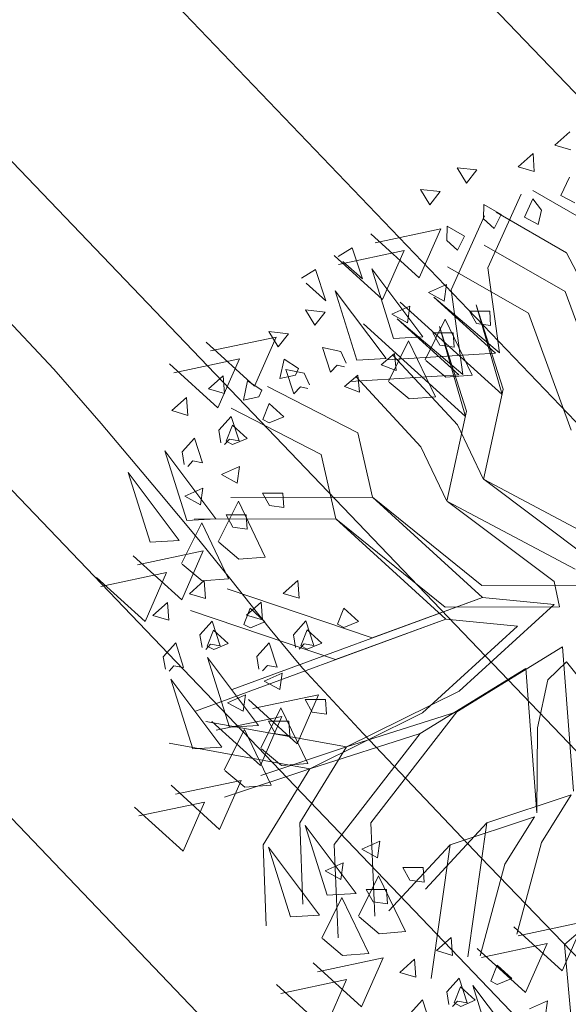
# Model space of a CAD drawing. Header units: metres. Extents: x 1111994 to 1112800, y 1268200 to 1269007.
# Tile 15 of 86: x 1112466.16 to 1112467.85, y 1268433.97 to 1268437.01. Entities that reach past the tile are written whole.
import ezdxf

# ---------------------------------------------------------------- set-up
doc = ezdxf.new("R2010")
doc.units = ezdxf.units.M
doc.header["$LTSCALE"] = 12.7
doc.header["$MEASUREMENT"] = 0
doc.layers.add('Base', color=251, linetype='Continuous')
doc.layers.add('P-ARBO-CONS', color=7, linetype='Continuous')

# ---------------------------------------------------------------- blocks, each defined once
blk = doc.blocks.new('ARBOLL[19]_1', base_point=(473.9186405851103, 235.1387332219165))
at = {"layer": 'P-ARBO-CONS', "color": 252, "linetype": 'Continuous', "lineweight": 0}
for p, q in [((473.7061552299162, 236.5549164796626), (473.7517620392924, 236.5953113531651)), ((473.7517620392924, 236.5953113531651), (473.7557006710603, 236.540275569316)), ((473.7557006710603, 236.540275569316), (473.7061552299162, 236.5549164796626)), ((473.405707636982, 236.4846223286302), (473.4344398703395, 236.4375170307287)), ((473.4662914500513, 236.4781936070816), (473.405707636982, 236.4846223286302)), ((473.4344398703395, 236.4375170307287), (473.4662914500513, 236.4781936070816)), ((473.7250327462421, 236.3994971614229), (473.7510024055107, 236.4562387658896)), ((473.7510024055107, 236.4562387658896), (473.777352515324, 236.4208454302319)), ((473.6383809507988, 236.4149779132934), (473.8545453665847, 236.289545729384)), ((473.777352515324, 236.4208454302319), (473.7678153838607, 236.3769665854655)), ((473.6026974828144, 236.4035641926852), (473.4994534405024, 236.1759659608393)), ((473.7678153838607, 236.3769665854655), (473.7250327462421, 236.3994971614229)), ((473.4870363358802, 236.3718065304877), (473.4861179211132, 236.327691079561)), ((473.5411149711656, 236.3406691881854), (473.4870363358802, 236.3718065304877)), ((473.4861179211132, 236.327691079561), (473.5193495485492, 236.2974922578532)), ((473.5193495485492, 236.2974922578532), (473.5411149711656, 236.3406691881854)), ((473.1524077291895, 236.2537738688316), (473.3545406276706, 236.2964457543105)), ((473.3545406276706, 236.2964457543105), (473.2885724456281, 236.1453545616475)), ((473.8545453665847, 236.289545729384), (473.9769449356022, 236.0557090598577)), ((473.2885724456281, 236.1453545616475), (473.139097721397, 236.281187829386)), ((473.0817322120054, 236.2378642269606), (473.0388389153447, 236.2113282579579)), ((473.1138103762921, 236.1420066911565), (473.0817322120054, 236.2378642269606)), ((473.7378584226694, 236.1039749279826), (473.4884118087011, 236.2465578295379)), ((473.0530126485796, 236.1962757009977), (473.1138103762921, 236.1420066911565)), ((473.1420019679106, 236.1728992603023), (473.2995026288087, 235.9634134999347)), ((473.2096494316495, 235.9583153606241), (473.1420019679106, 236.1728992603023)), ((473.4994534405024, 236.1759659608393), (473.5354807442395, 235.9145022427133)), ((473.3166098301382, 236.1002345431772), (473.3722913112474, 236.124959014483)), ((473.3722913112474, 236.124959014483), (473.3650453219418, 236.0738062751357)), ((473.3650453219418, 236.0738062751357), (473.3166098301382, 236.1002345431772)), ((473.5354807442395, 235.9145022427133), (473.3336925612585, 236.085883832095)), ((473.3336925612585, 236.085883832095), (473.5236206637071, 235.9132890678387)), ((473.8697153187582, 235.7431656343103), (473.7378584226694, 236.1039749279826)), ((472.9671267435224, 235.9995223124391), (472.9383945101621, 236.0466276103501)), ((472.9383945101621, 236.0466276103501), (472.9989783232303, 236.0401988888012)), ((473.2295110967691, 236.0710912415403), (473.5436831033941, 235.7855913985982)), ((473.5436831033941, 235.7855913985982), (473.4638454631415, 236.0626563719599)), ((473.4638454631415, 236.0626563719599), (473.5471914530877, 235.8020863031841)), ((472.9989783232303, 236.0401988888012), (472.9671267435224, 235.9995223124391)), ((473.306342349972, 235.8932705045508), (473.3685973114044, 236.0181483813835)), ((473.3685973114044, 236.0181483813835), (473.451171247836, 235.8460156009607)), ((473.4434504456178, 236.0431975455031), (473.5058525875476, 236.0432711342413)), ((473.4647127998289, 236.0045332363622), (473.4434504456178, 236.0431975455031)), ((473.5058525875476, 236.0432711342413), (473.5084016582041, 235.9983445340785)), ((473.5084016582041, 235.9983445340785), (473.4647127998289, 236.0045332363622)), ((472.6452944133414, 235.9201214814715), (472.8474273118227, 235.9627933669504)), ((472.8474273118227, 235.9627933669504), (472.7814591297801, 235.8117021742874)), ((473.2995026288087, 235.9634134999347), (473.2096494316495, 235.9583153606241)), ((472.7814591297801, 235.8117021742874), (472.631984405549, 235.9475354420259)), ((473.046762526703, 235.9182431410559), (472.9907601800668, 235.930415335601)), ((472.9907601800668, 235.930415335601), (473.0150062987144, 235.854613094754)), ((472.8726929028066, 235.8952423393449), (472.8596746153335, 235.8353472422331)), ((472.9171028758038, 235.8660716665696), (472.8726929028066, 235.8952423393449)), ((473.0636739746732, 235.8825834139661), (473.046762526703, 235.9182431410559)), ((473.2118025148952, 235.9128866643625), (473.1712883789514, 235.8772487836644)), ((473.5236206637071, 235.9132890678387), (473.1894501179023, 235.8932245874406)), ((473.4063072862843, 235.6921648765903), (473.2079730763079, 235.9066893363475)), ((473.2173447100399, 235.8599224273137), (473.2118025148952, 235.9128866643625)), ((472.9069750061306, 235.8459806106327), (472.9171028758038, 235.8660716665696)), ((473.0150062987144, 235.854613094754), (473.0361754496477, 235.876094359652)), ((473.0361754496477, 235.876094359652), (473.0580104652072, 235.8713484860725)), ((473.1712883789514, 235.8772487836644), (473.2173447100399, 235.8599224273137)), ((473.3700558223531, 235.8396797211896), (473.3086816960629, 235.8913028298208)), ((472.6847158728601, 235.8436774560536), (472.6391090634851, 235.8032825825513)), ((472.6886545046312, 235.788641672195), (472.6847158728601, 235.8436774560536)), ((472.8596746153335, 235.8353472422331), (472.9069750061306, 235.8459806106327)), ((473.451171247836, 235.8460156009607), (473.3700558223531, 235.8396797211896)), ((472.6391090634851, 235.8032825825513), (472.6886545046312, 235.788641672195)), ((472.8216604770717, 235.810919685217), (473.0990121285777, 235.6679970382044)), ((473.5471914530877, 235.8020863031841), (473.4868209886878, 235.5243312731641)), ((472.806839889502, 235.7089944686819), (472.8260770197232, 235.7585233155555)), ((472.8260770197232, 235.7585233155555), (472.8714385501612, 235.7173015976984)), ((472.6709714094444, 235.6762340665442), (472.709514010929, 235.71864742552)), ((472.709514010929, 235.71864742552), (472.7337601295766, 235.6428451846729)), ((472.8714385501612, 235.7173015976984), (472.8267474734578, 235.6985105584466)), ((472.8267474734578, 235.6985105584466), (472.806839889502, 235.7089944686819)), ((473.4868209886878, 235.5243312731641), (473.4063072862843, 235.6921648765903)), ((472.6778941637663, 235.6373793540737), (472.6709714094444, 235.6762340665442)), ((473.0990121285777, 235.6679970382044), (473.1440385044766, 235.4692936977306)), ((472.7040540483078, 235.6480534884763), (472.6890264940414, 235.6315167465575)), ((472.7337601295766, 235.6428451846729), (472.7040540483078, 235.6480534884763)), ((472.5048508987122, 235.6120881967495), (472.6623515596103, 235.4026024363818)), ((472.5724983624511, 235.3975042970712), (472.5048508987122, 235.6120881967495)), ((472.6794587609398, 235.5394234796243), (472.7351402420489, 235.5641479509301)), ((472.7351402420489, 235.5641479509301), (472.7278942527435, 235.5129952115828)), ((472.7278942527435, 235.5129952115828), (472.6794587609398, 235.5394234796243)), ((473.8170980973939, 235.2768986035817), (473.4879839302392, 235.5237154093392)), ((473.4879839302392, 235.5237154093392), (473.8817553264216, 235.3151842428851)), ((473.1440385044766, 235.4692936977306), (472.7086519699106, 235.4690127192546)), ((472.8062993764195, 235.4823864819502), (472.8687015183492, 235.4824600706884)), ((472.8275617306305, 235.4437221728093), (472.8062993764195, 235.4823864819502)), ((472.8687015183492, 235.4824600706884), (472.8712505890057, 235.4375334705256)), ((473.4835672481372, 235.1609499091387), (473.1440385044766, 235.4692936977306)), ((473.1440385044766, 235.4692936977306), (473.4812184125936, 235.1972604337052)), ((472.6691912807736, 235.332459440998), (472.731446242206, 235.4573373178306)), ((472.731446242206, 235.4573373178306), (472.8140201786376, 235.2852045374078)), ((472.8712505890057, 235.4375334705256), (472.8275617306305, 235.4437221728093)), ((472.6623515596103, 235.4026024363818), (472.5724983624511, 235.3975042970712)), ((472.7329047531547, 235.2788686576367), (472.6715306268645, 235.3304917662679)), ((472.5570477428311, 235.1530297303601), (472.4075730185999, 235.2888629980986)), ((472.4208830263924, 235.2614490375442), (472.6230159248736, 235.3041209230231)), ((472.6230159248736, 235.3041209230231), (472.5570477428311, 235.1530297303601)), ((472.8140201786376, 235.2852045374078), (472.7329047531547, 235.2788686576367)), ((473.8328898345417, 235.1985606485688), (473.8170980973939, 235.2768986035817)), ((472.6265035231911, 235.2123228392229), (472.5808967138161, 235.1719279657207)), ((472.6304421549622, 235.1572870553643), (472.6265035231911, 235.2123228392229)), ((472.9146688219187, 235.2131102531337), (472.8690620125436, 235.1727153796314)), ((472.9186074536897, 235.1580744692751), (472.9146688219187, 235.2131102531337)), ((473.4812184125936, 235.1972604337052), (473.8328898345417, 235.1985606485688)), ((472.5808967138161, 235.1719279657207), (472.6304421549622, 235.1572870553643)), ((473.1439551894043, 235.0359955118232), (472.6968490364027, 235.1872737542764)), ((472.8690620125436, 235.1727153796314), (472.9186074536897, 235.1580744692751)), ((472.7126113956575, 234.8772900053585), (473.4835672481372, 235.1609499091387)), ((473.4835672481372, 235.1609499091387), (473.1439551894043, 235.0359955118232)), ((473.4111817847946, 234.8715846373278), (473.7039945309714, 235.1387069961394)), ((473.7039945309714, 235.1387069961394), (473.4835672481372, 235.1609499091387)), ((472.7486275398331, 235.0776398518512), (472.7678646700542, 235.1271686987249)), ((472.7678646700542, 235.1271686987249), (472.8132262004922, 235.0859469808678)), ((473.0367928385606, 235.078427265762), (473.0560299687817, 235.1279561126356)), ((473.0560299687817, 235.1279561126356), (473.1013914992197, 235.0867343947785)), ((472.6127590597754, 235.0448794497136), (472.65130166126, 235.0872928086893)), ((472.65130166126, 235.0872928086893), (472.6755477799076, 235.0114905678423)), ((472.7685351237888, 235.0671559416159), (472.7486275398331, 235.0776398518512)), ((472.8132262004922, 235.0859469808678), (472.7685351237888, 235.0671559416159)), ((472.9009243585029, 235.0456668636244), (472.9394669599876, 235.0880802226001)), ((472.9394669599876, 235.0880802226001), (472.9637130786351, 235.012277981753)), ((473.0567004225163, 235.0679433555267), (473.0367928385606, 235.078427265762)), ((473.1013914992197, 235.0867343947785), (473.0567004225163, 235.0679433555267)), ((472.6196818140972, 235.0060247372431), (472.6127590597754, 235.0448794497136)), ((472.9078471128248, 235.0068121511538), (472.9009243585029, 235.0456668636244)), ((472.6458416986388, 235.0166988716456), (472.6308141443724, 235.0001621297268)), ((472.6755477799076, 235.0114905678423), (472.6458416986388, 235.0166988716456)), ((472.9340069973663, 235.0174862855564), (472.9189794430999, 235.0009495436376)), ((472.9637130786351, 235.012277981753), (472.9340069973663, 235.0174862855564)), ((473.8547396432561, 235.029150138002), (473.7968947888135, 234.9740122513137)), ((474.0620321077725, 234.7673824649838), (473.8547396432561, 235.029150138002)), ((473.730025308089, 235.0082879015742), (473.4041518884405, 234.8083361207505)), ((473.7636340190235, 234.5639776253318), (473.730025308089, 235.0082879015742)), ((472.6361407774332, 234.9756716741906), (472.7936414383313, 234.7661859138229)), ((472.7037882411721, 234.7610877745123), (472.6361407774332, 234.9756716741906)), ((473.7968947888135, 234.9740122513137), (473.7657889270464, 234.825203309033)), ((472.8107486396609, 234.9030069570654), (472.86643012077, 234.9277314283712)), ((472.86643012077, 234.9277314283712), (472.8591841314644, 234.876578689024)), ((472.8591841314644, 234.876578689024), (472.8107486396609, 234.9030069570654)), ((473.0647381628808, 234.6997711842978), (473.4111817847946, 234.8715846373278)), ((472.9125010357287, 234.7099021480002), (472.7630263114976, 234.8457354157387)), ((472.7763363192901, 234.8183214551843), (472.9784692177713, 234.8609933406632)), ((472.9784692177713, 234.8609933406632), (472.9125010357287, 234.7099021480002)), ((472.9375892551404, 234.8459699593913), (472.9999913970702, 234.8460435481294)), ((472.9588516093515, 234.8073056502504), (472.9375892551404, 234.8459699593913)), ((472.9999913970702, 234.8460435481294), (473.0025404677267, 234.8011169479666)), ((472.8004811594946, 234.696042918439), (472.862736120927, 234.8209207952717)), ((472.862736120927, 234.8209207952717), (472.9453100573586, 234.6487880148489)), ((473.0025404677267, 234.8011169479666), (472.9588516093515, 234.8073056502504)), ((473.4041518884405, 234.8083361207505), (473.0647381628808, 234.6997711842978)), ((473.4041518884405, 234.8083361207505), (473.1395219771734, 234.4658832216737)), ((473.7657889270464, 234.825203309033), (473.7636340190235, 234.5639776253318)), ((473.0647381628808, 234.6997711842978), (472.631195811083, 234.7785566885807)), ((472.7936414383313, 234.7661859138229), (472.7037882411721, 234.7610877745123)), ((472.8011192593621, 234.6118539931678), (473.0647381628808, 234.6997711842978)), ((472.8641946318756, 234.6424521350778), (472.8028205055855, 234.694075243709)), ((473.0647381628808, 234.6997711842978), (472.9203136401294, 234.4656207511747)), ((472.9453100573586, 234.6487880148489), (472.8641946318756, 234.6424521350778)), ((472.5377094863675, 234.5542794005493), (472.7398423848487, 234.5969512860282)), ((472.7398423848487, 234.5969512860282), (472.6738742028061, 234.4458600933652)), ((472.6738742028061, 234.4458600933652), (472.524399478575, 234.5816933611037)), ((473.7561382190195, 234.551936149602), (473.4965801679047, 234.4656001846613)), ((473.6647007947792, 234.4050483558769), (473.7561382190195, 234.551936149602)), ((472.9203136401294, 234.4656207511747), (472.9294947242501, 234.2158688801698)), ((472.9368305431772, 234.4576180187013), (473.0943312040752, 234.2481322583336)), ((473.004478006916, 234.243034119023), (472.9368305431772, 234.4576180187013)), ((473.1395219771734, 234.4658832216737), (473.1519452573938, 234.1788306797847)), ((473.4965801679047, 234.4656001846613), (473.3074019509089, 234.2614249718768)), ((473.4965801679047, 234.4656001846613), (473.4384522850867, 234.053404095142)), ((473.4384522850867, 234.053404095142), (473.4965801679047, 234.4656001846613)), ((473.1114384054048, 234.3849533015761), (473.1671198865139, 234.4096777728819)), ((473.1671198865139, 234.4096777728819), (473.1598738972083, 234.3585250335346)), ((473.1598738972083, 234.3585250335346), (473.1114384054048, 234.3849533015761)), ((473.5890084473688, 234.1228642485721), (473.6647007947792, 234.4050483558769)), ((473.2382790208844, 234.327916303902), (473.3006811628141, 234.3279898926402)), ((473.2595413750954, 234.2892519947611), (473.2382790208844, 234.327916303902)), ((473.3006811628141, 234.3279898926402), (473.3032302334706, 234.2830632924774)), ((473.1011709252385, 234.1779892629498), (473.163425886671, 234.3028671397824)), ((473.163425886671, 234.3028671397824), (473.2459998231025, 234.1307343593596)), ((473.3032302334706, 234.2830632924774), (473.2595413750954, 234.2892519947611)), ((474.0012642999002, 234.2891302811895), (473.8490324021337, 234.1579931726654)), ((473.0943312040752, 234.2481322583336), (473.004478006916, 234.243034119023)), ((473.1648843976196, 234.1243984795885), (473.1035102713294, 234.1760215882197)), ((473.7289225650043, 234.0096859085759), (473.5794478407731, 234.1455191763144)), ((473.5927578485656, 234.11810521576), (473.7948907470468, 234.1607771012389)), ((473.7948907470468, 234.1607771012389), (473.7289225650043, 234.0096859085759)), ((473.8490324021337, 234.1579931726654), (473.8760507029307, 233.8471542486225)), ((473.2459998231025, 234.1307343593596), (473.1648843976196, 234.1243984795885)), ((473.3868905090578, 234.1125160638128), (473.3412836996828, 234.0721211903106)), ((473.3908291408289, 234.0574802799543), (473.3868905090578, 234.1125160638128)), ((472.9747793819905, 234.0072815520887), (473.1769122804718, 234.0499534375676)), ((473.1769122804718, 234.0499534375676), (473.1109440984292, 233.8988622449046)), ((473.3412836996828, 234.0721211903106), (473.3908291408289, 234.0574802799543)), ((473.1109440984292, 233.8988622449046), (472.961469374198, 234.0346955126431)), ((473.5090145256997, 233.9778330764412), (473.5282516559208, 234.0273619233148)), ((473.5282516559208, 234.0273619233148), (473.5736131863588, 233.9861402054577)), ((473.373146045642, 233.9450726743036), (473.4116886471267, 233.9874860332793)), ((473.4116886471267, 233.9874860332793), (473.4359347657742, 233.9116837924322)), ((473.5736131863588, 233.9861402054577), (473.5289221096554, 233.9673491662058)), ((473.5289221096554, 233.9673491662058), (473.5090145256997, 233.9778330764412))]:
    blk.add_line(p, q, dxfattribs=at)
blk = doc.blocks.new('ARBOLL[107]_1', base_point=(474.0314903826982, 235.2056620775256))
at = {"layer": 'P-ARBO-CONS', "color": 252, "linetype": 'Continuous', "lineweight": 0}
for p, q in [((473.8190050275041, 236.6218453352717), (473.8646118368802, 236.6622402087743)), ((473.8685504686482, 236.6072044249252), (473.8190050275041, 236.6218453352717)), ((473.5185574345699, 236.5515511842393), (473.5472896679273, 236.5044458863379)), ((473.5791412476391, 236.5451224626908), (473.5185574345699, 236.5515511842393)), ((473.5472896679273, 236.5044458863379), (473.5791412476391, 236.5451224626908)), ((473.8378825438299, 236.4664260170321), (473.8638522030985, 236.5231676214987)), ((473.7155472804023, 236.4704930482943), (473.6123032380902, 236.2428948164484)), ((473.7512307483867, 236.4819067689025), (473.9673951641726, 236.3564745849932)), ((473.8806651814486, 236.4438954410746), (473.8378825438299, 236.4664260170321)), ((473.5998861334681, 236.4387353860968), (473.5989677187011, 236.3946199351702)), ((473.6539647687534, 236.4075980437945), (473.5998861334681, 236.4387353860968)), ((473.5989677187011, 236.3946199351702), (473.632199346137, 236.3644211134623)), ((473.632199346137, 236.3644211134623), (473.6539647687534, 236.4075980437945)), ((473.401422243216, 236.2122834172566), (473.2519475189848, 236.3481166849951)), ((473.2652575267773, 236.3207027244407), (473.4673904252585, 236.3633746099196)), ((473.4673904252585, 236.3633746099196), (473.401422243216, 236.2122834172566)), ((473.1945820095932, 236.3047930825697), (473.1516887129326, 236.2782571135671)), ((473.22666017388, 236.2089355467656), (473.1945820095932, 236.3047930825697)), ((473.8507082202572, 236.1709037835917), (473.6012616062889, 236.3134866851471)), ((473.1658624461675, 236.2632045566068), (473.22666017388, 236.2089355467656)), ((473.2548517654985, 236.2398281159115), (473.4123524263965, 236.0303423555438)), ((473.3224992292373, 236.0252442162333), (473.2548517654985, 236.2398281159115)), ((473.6123032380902, 236.2428948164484), (473.6483305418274, 235.9814310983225)), ((473.4294596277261, 236.1671633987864), (473.4851411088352, 236.1918878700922)), ((473.4778951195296, 236.1407351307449), (473.4294596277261, 236.1671633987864)), ((473.4851411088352, 236.1918878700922), (473.4778951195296, 236.1407351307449)), ((473.982565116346, 235.8100944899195), (473.8507082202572, 236.1709037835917)), ((473.3423608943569, 236.1380200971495), (473.656532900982, 235.8525202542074)), ((473.6483305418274, 235.9814310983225), (473.4465423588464, 236.1528126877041)), ((473.4465423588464, 236.1528126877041), (473.6364704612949, 235.9802179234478)), ((473.0799765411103, 236.0664511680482), (473.05124430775, 236.1135564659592)), ((473.05124430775, 236.1135564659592), (473.1118281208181, 236.1071277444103)), ((473.1118281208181, 236.1071277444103), (473.0799765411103, 236.0664511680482)), ((473.5563002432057, 236.1101264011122), (473.6187023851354, 236.1101999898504)), ((473.5775625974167, 236.0714620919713), (473.5563002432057, 236.1101264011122)), ((473.656532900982, 235.8525202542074), (473.5766952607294, 236.1295852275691)), ((473.5766952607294, 236.1295852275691), (473.6600412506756, 235.8690151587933)), ((473.6187023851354, 236.1101999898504), (473.6212514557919, 236.0652733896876)), ((473.4191921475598, 235.96019936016), (473.4814471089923, 236.0850772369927)), ((473.4814471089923, 236.0850772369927), (473.5640210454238, 235.9129444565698)), ((473.6212514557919, 236.0652733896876), (473.5775625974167, 236.0714620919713)), ((472.8943089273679, 235.8786310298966), (472.7448342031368, 236.0144642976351)), ((472.7581442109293, 235.9870503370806), (472.9602771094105, 236.0297222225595)), ((472.9602771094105, 236.0297222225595), (472.8943089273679, 235.8786310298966)), ((473.4123524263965, 236.0303423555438), (473.3224992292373, 236.0252442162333)), ((473.1596123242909, 235.9851719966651), (473.1036099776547, 235.9973441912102)), ((473.1036099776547, 235.9973441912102), (473.1278560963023, 235.9215419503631)), ((473.176523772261, 235.9495122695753), (473.1596123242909, 235.9851719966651)), ((472.9855427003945, 235.9621711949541), (472.9725244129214, 235.9022760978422)), ((473.0299526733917, 235.9330005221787), (472.9855427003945, 235.9621711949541)), ((473.3246523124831, 235.9798155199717), (473.2841381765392, 235.9441776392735)), ((473.6364704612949, 235.9802179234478), (473.3022999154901, 235.9601534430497)), ((473.5191570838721, 235.7590937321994), (473.3208228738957, 235.9736181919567)), ((473.3301945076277, 235.9268512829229), (473.3246523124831, 235.9798155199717)), ((473.4829056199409, 235.9066085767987), (473.4215314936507, 235.95823168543)), ((473.0198248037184, 235.9129094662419), (473.0299526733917, 235.9330005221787)), ((473.1278560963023, 235.9215419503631), (473.1490252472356, 235.9430232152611)), ((473.1490252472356, 235.9430232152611), (473.1708602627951, 235.9382773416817)), ((473.2841381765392, 235.9441776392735), (473.3301945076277, 235.9268512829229)), ((472.797565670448, 235.9106063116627), (472.7519588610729, 235.8702114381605)), ((472.8015043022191, 235.8555705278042), (472.797565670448, 235.9106063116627)), ((472.9725244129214, 235.9022760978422), (473.0198248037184, 235.9129094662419)), ((473.5640210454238, 235.9129444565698), (473.4829056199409, 235.9066085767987)), ((472.7519588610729, 235.8702114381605), (472.8015043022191, 235.8555705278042)), ((472.9345102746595, 235.8778485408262), (473.2118619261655, 235.7349258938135)), ((473.6600412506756, 235.8690151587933), (473.5996707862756, 235.5912601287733)), ((472.9196896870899, 235.775923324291), (472.938926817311, 235.8254521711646)), ((472.938926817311, 235.8254521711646), (472.984288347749, 235.7842304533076)), ((472.7838212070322, 235.7431629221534), (472.8223638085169, 235.7855762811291)), ((472.8223638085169, 235.7855762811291), (472.8466099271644, 235.709774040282)), ((472.9395972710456, 235.7654394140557), (472.9196896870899, 235.775923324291)), ((472.984288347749, 235.7842304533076), (472.9395972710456, 235.7654394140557)), ((472.7907439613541, 235.7043082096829), (472.7838212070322, 235.7431629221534)), ((473.5996707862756, 235.5912601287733), (473.5191570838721, 235.7590937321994)), ((472.8169038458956, 235.7149823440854), (472.8018762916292, 235.6984456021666)), ((472.8466099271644, 235.709774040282), (472.8169038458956, 235.7149823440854)), ((473.2118619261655, 235.7349258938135), (473.2568883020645, 235.5362225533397)), ((472.6177006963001, 235.6790170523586), (472.7752013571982, 235.469531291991)), ((472.6853481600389, 235.4644331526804), (472.6177006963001, 235.6790170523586)), ((472.7923085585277, 235.6063523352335), (472.8479900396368, 235.6310768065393)), ((472.8479900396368, 235.6310768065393), (472.8407440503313, 235.579924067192)), ((472.8407440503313, 235.579924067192), (472.7923085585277, 235.6063523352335)), ((473.9299478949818, 235.3438274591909), (473.600833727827, 235.5906442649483)), ((473.600833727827, 235.5906442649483), (473.9946051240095, 235.3821130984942)), ((473.2568883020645, 235.5362225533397), (472.8215017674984, 235.5359415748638)), ((472.9191491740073, 235.5493153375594), (472.9815513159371, 235.5493889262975)), ((472.9404115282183, 235.5106510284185), (472.9191491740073, 235.5493153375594)), ((472.9815513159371, 235.5493889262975), (472.9841003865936, 235.5044623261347)), ((473.596417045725, 235.2278787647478), (473.2568883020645, 235.5362225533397)), ((473.2568883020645, 235.5362225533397), (473.5940682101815, 235.2641892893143)), ((472.7820410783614, 235.3993882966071), (472.8442960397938, 235.5242661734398)), ((472.8442960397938, 235.5242661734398), (472.9268699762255, 235.352133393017)), ((472.9841003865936, 235.5044623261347), (472.9404115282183, 235.5106510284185)), ((472.7752013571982, 235.469531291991), (472.6853481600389, 235.4644331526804)), ((472.8457545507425, 235.3457975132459), (472.7843804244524, 235.3974206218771)), ((472.669897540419, 235.2199585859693), (472.5204228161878, 235.3557918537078)), ((472.5337328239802, 235.3283778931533), (472.7358657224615, 235.3710497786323)), ((472.7358657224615, 235.3710497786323), (472.669897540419, 235.2199585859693)), ((472.9268699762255, 235.352133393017), (472.8457545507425, 235.3457975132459)), ((472.7393533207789, 235.2792516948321), (472.693746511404, 235.2388568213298)), ((472.7432919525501, 235.2242159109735), (472.7393533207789, 235.2792516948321)), ((473.0275186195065, 235.2800391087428), (472.9819118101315, 235.2396442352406)), ((473.0314572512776, 235.2250033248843), (473.0275186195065, 235.2800391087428)), ((473.5940682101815, 235.2641892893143), (473.9457396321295, 235.2654895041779)), ((472.693746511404, 235.2388568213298), (472.7432919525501, 235.2242159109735)), ((473.2568049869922, 235.1029243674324), (472.8096988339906, 235.2542026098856)), ((472.8254611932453, 234.9442188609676), (473.596417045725, 235.2278787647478)), ((472.9819118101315, 235.2396442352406), (473.0314572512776, 235.2250033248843)), ((473.596417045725, 235.2278787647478), (473.2568049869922, 235.1029243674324)), ((473.8168443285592, 235.2056358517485), (473.596417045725, 235.2278787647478)), ((473.5240315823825, 234.938513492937), (473.8168443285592, 235.2056358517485)), ((472.8614773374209, 235.1445687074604), (472.8807144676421, 235.194097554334)), ((472.8807144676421, 235.194097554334), (472.92607599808, 235.1528758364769)), ((473.1496426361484, 235.1453561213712), (473.1688797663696, 235.1948849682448)), ((473.1688797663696, 235.1948849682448), (473.2142412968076, 235.1536632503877)), ((472.7256088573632, 235.1118083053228), (472.7641514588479, 235.1542216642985)), ((472.7641514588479, 235.1542216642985), (472.7883975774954, 235.0784194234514)), ((472.8813849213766, 235.1340847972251), (472.8614773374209, 235.1445687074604)), ((472.92607599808, 235.1528758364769), (472.8813849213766, 235.1340847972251)), ((473.0137741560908, 235.1125957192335), (473.0523167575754, 235.1550090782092)), ((473.0523167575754, 235.1550090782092), (473.076562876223, 235.0792068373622)), ((473.1695502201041, 235.1348722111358), (473.1496426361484, 235.1453561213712)), ((473.2142412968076, 235.1536632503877), (473.1695502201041, 235.1348722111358)), ((472.7325316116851, 235.0729535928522), (472.7256088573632, 235.1118083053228)), ((473.0206969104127, 235.073741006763), (473.0137741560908, 235.1125957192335)), ((472.7586914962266, 235.0836277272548), (472.7436639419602, 235.067090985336)), ((472.7883975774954, 235.0784194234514), (472.7586914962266, 235.0836277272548)), ((473.0468567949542, 235.0844151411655), (473.0318292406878, 235.0678783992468)), ((473.076562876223, 235.0792068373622), (473.0468567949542, 235.0844151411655)), ((473.8428751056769, 235.0752167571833), (473.5170016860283, 234.8752649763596)), ((473.8764838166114, 234.630906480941), (473.8428751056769, 235.0752167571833)), ((472.7489905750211, 235.0426005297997), (472.9064912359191, 234.833114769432)), ((472.8166380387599, 234.8280166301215), (472.7489905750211, 235.0426005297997)), ((472.9235984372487, 234.9699358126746), (472.9792799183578, 234.9946602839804)), ((472.9792799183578, 234.9946602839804), (472.9720339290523, 234.9435075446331)), ((472.9720339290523, 234.9435075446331), (472.9235984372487, 234.9699358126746)), ((472.8891861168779, 234.8852503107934), (473.0913190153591, 234.9279221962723)), ((473.0913190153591, 234.9279221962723), (473.0253508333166, 234.7768310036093)), ((473.1775879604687, 234.7667000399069), (473.5240315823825, 234.938513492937)), ((473.0253508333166, 234.7768310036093), (472.8758761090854, 234.9126642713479)), ((473.0504390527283, 234.9128988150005), (473.112841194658, 234.9129724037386)), ((473.0717014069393, 234.8742345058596), (473.0504390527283, 234.9128988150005)), ((473.112841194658, 234.9129724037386), (473.1153902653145, 234.8680458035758)), ((472.9133309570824, 234.7629717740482), (472.9755859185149, 234.8878496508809)), ((472.9755859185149, 234.8878496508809), (473.0581598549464, 234.715716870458)), ((473.1153902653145, 234.8680458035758), (473.0717014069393, 234.8742345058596)), ((473.5170016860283, 234.8752649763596), (473.1775879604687, 234.7667000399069)), ((473.5170016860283, 234.8752649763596), (473.2523717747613, 234.5328120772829)), ((473.1775879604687, 234.7667000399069), (472.7440456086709, 234.8454855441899)), ((472.9064912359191, 234.833114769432), (472.8166380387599, 234.8280166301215)), ((472.9139690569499, 234.6787828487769), (473.1775879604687, 234.7667000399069)), ((472.9770444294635, 234.709380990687), (472.9156703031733, 234.7610040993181)), ((473.1775879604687, 234.7667000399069), (473.0331634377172, 234.5325496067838)), ((473.0581598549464, 234.715716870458), (472.9770444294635, 234.709380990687)), ((472.6505592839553, 234.6212082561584), (472.8526921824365, 234.6638801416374)), ((472.8526921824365, 234.6638801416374), (472.786724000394, 234.5127889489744)), ((472.786724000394, 234.5127889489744), (472.6372492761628, 234.6486222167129)), ((473.8689880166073, 234.6188650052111), (473.6094299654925, 234.5325290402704)), ((473.777550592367, 234.471977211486), (473.8689880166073, 234.6188650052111)), ((473.0331634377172, 234.5325496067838), (473.0423445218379, 234.2827977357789)), ((473.2523717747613, 234.5328120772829), (473.2647950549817, 234.2457595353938)), ((473.6094299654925, 234.5325290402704), (473.4202517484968, 234.328353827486)), ((473.6094299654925, 234.5325290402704), (473.5513020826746, 234.1203329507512)), ((473.5513020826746, 234.1203329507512), (473.6094299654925, 234.5325290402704)), ((473.049680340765, 234.5245468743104), (473.2071810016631, 234.3150611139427)), ((473.1173278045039, 234.3099629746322), (473.049680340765, 234.5245468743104)), ((473.2242882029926, 234.4518821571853), (473.2799696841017, 234.4766066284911)), ((473.2799696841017, 234.4766066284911), (473.2727236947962, 234.4254538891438)), ((473.7018582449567, 234.1897931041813), (473.777550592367, 234.471977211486)), ((473.2727236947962, 234.4254538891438), (473.2242882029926, 234.4518821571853)), ((473.3511288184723, 234.3948451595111), (473.4135309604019, 234.3949187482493)), ((473.3723911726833, 234.3561808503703), (473.3511288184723, 234.3948451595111)), ((473.4135309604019, 234.3949187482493), (473.4160800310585, 234.3499921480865)), ((473.2140207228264, 234.2449181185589), (473.2762756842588, 234.3697959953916)), ((473.2762756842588, 234.3697959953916), (473.3588496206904, 234.1976632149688)), ((473.4160800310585, 234.3499921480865), (473.3723911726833, 234.3561808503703)), ((473.2071810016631, 234.3150611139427), (473.1173278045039, 234.3099629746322)), ((473.2777341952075, 234.1913273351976), (473.2163600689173, 234.2429504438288)), ((473.7056076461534, 234.1850340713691), (473.9077405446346, 234.227705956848)), ((473.9077405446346, 234.227705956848), (473.8417723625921, 234.0766147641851)), ((473.3588496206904, 234.1976632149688), (473.2777341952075, 234.1913273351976)), ((473.8417723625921, 234.0766147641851), (473.692297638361, 234.2124480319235)), ((473.4997403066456, 234.179444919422), (473.4541334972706, 234.1390500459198)), ((473.5036789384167, 234.1244091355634), (473.4997403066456, 234.179444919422)), ((473.4541334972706, 234.1390500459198), (473.5036789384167, 234.1244091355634)), ((473.0876291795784, 234.0742104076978), (473.2897620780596, 234.1168822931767)), ((473.2897620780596, 234.1168822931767), (473.2237938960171, 233.9657911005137)), ((473.2237938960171, 233.9657911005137), (473.0743191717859, 234.1016243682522)), ((473.6218643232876, 234.0447619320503), (473.6411014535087, 234.0942907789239)), ((473.6411014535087, 234.0942907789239), (473.6864629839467, 234.0530690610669)), ((473.4859958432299, 234.0120015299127), (473.5245384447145, 234.0544148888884)), ((473.5245384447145, 234.0544148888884), (473.5487845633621, 233.9786126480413)), ((473.6417719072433, 234.034278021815), (473.6218643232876, 234.0447619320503)), ((473.6864629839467, 234.0530690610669), (473.6417719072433, 234.034278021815)), ((473.4929185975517, 233.9731468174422), (473.4859958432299, 234.0120015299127)), ((473.5663419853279, 234.0319804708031), (473.7238426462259, 233.8224947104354)), ((473.6339894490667, 233.8173965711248), (473.5663419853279, 234.0319804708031)), ((473.5190784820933, 233.9838209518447), (473.5040509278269, 233.9672842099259)), ((473.5487845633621, 233.9786126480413), (473.5190784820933, 233.9838209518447)), ((473.7409498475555, 233.9593157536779), (473.7966313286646, 233.9840402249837)), ((473.7966313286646, 233.9840402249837), (473.7893853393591, 233.9328874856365))]:
    blk.add_line(p, q, dxfattribs=at)

msp = doc.modelspace()

# ---------------------------------------------------------------- linework, layer by layer
at = {"layer": 'Base', "linetype": 'Continuous'}
for p, q in [((1112415.011333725, 1268492.028597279), (1112473.863237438, 1268430.524035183)), ((1112414.269535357, 1268491.791325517), (1112473.357476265, 1268430.040087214)), ((1112413.527736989, 1268491.554053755), (1112472.851715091, 1268429.556139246)), ((1112472.345953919, 1268429.072191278), (1112412.785938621, 1268491.316781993)), ((1112412.043599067, 1268491.080075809), (1112471.840192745, 1268428.58824331))]:
    msp.add_line(p, q, dxfattribs=at)
at = {"layer": 'Base', "linetype": 'Continuous', "lineweight": 0}
for p, q in [((1112466.033403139, 1268436.182271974), (1112466.269421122, 1268435.931502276)), ((1112466.033403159, 1268436.182272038), (1112466.269421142, 1268435.93150234)), ((1112466.269421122, 1268435.931502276), (1112466.414666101, 1268435.76379873)), ((1112466.269421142, 1268435.93150234), (1112466.41466612, 1268435.763798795)), ((1112466.414666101, 1268435.76379873), (1112466.590988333, 1268435.555194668)), ((1112466.41466612, 1268435.763798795), (1112466.590988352, 1268435.555194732)), ((1112466.590988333, 1268435.555194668), (1112466.716024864, 1268435.405472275)), ((1112466.590988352, 1268435.555194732), (1112466.716024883, 1268435.40547234)), ((1112466.716024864, 1268435.405472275), (1112466.814121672, 1268435.282891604)), ((1112466.716024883, 1268435.40547234), (1112466.814121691, 1268435.282891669)), ((1112466.814121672, 1268435.282891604), (1112466.935128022, 1268435.130272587)), ((1112466.814121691, 1268435.282891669), (1112466.93512804, 1268435.130272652)), ((1112466.935128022, 1268435.130272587), (1112467.034935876, 1268435.00923724)), ((1112466.93512804, 1268435.130272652), (1112467.034935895, 1268435.009237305)), ((1112467.034935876, 1268435.00923724), (1112467.22226339, 1268434.807962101)), ((1112467.034935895, 1268435.009237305), (1112467.222263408, 1268434.807962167)), ((1112467.22226339, 1268434.807962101), (1112467.583529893, 1268434.426766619)), ((1112467.222263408, 1268434.807962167), (1112467.583529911, 1268434.426766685)), ((1112467.583529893, 1268434.426766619), (1112467.985299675, 1268434.009014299)), ((1112467.583529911, 1268434.426766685), (1112467.985299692, 1268434.009014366))]:
    msp.add_line(p, q, dxfattribs=at)

# ---------------------------------------------------------------- block references
at = {"layer": 'Base', "linetype": 'Continuous'}
for name, p in [('ARBOLL[107]_1', (1112468.024697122, 1268435.205662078)), ('ARBOLL[19]_1', (1112467.911847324, 1268435.138733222))]:
    msp.add_blockref(name, p, dxfattribs=at)

doc.saveas('drawing.dxf')
